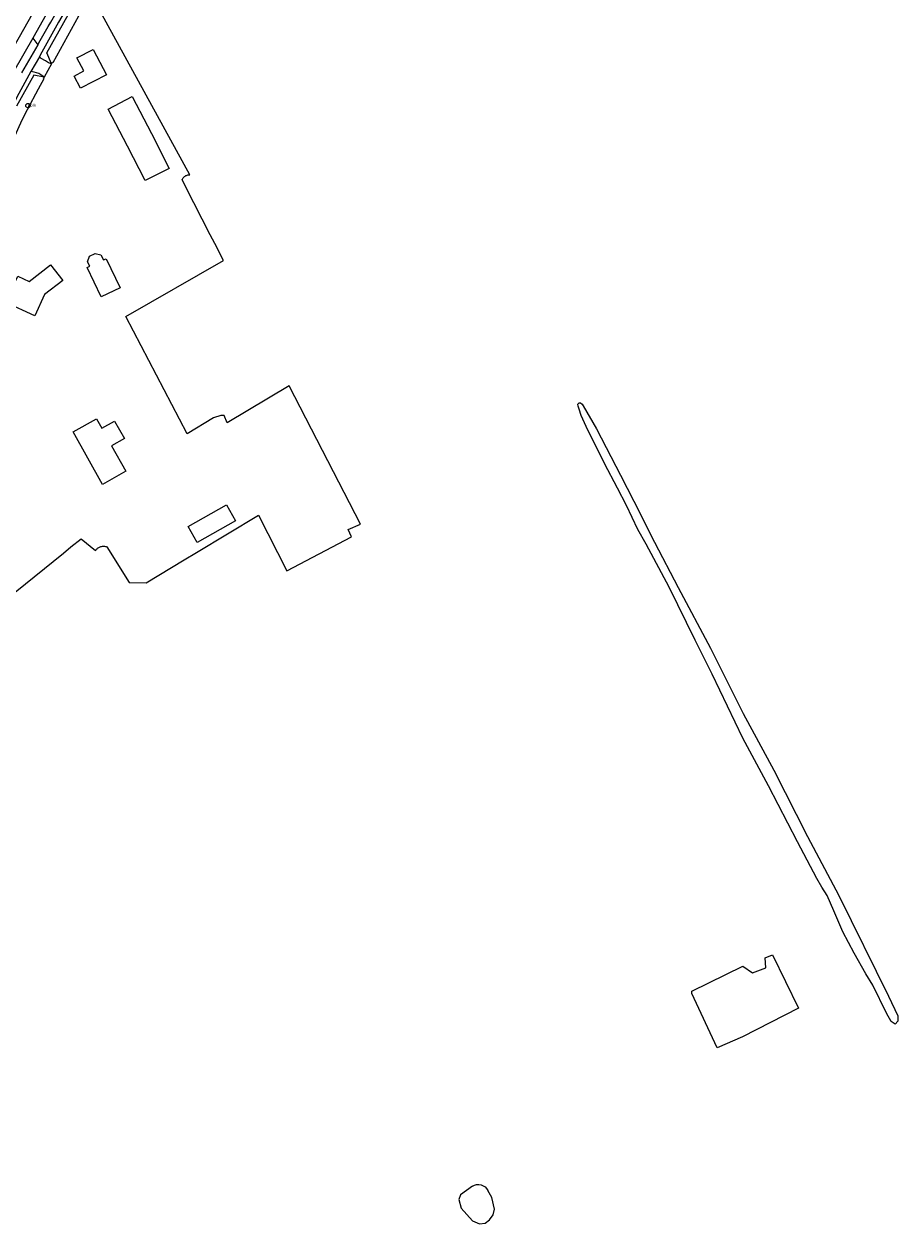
# Model space of a CAD drawing. Header units: metres. Extents: x 121613 to 124518, y 449573 to 453879.
# Tile 12 of 71: x 124277 to 124518, y 449850 to 450181. Entities that reach past the tile are written whole.
import ezdxf

# ---------------------------------------------------------------- set-up
doc = ezdxf.new("R2010")
doc.units = ezdxf.units.M
doc.header["$LTSCALE"] = 4
doc.layers.get('0').update_dxf_attribs({"linetype": 'CONTINUOUS'})
for name, color, linetype in [('G_BTD', 3, 'CONTINUOUS'), ('G_OTD', 32, 'CONTINUOUS'), ('G_OWG', 6, 'CONTINUOUS'), ('G_WGD', 7, 'CONTINUOUS')]:
    doc.layers.add(name, color=color, linetype=linetype)
doc.layers.add('PPUT', color=7, linetype='CONTINUOUS', true_color=0xbd2877)
doc.styles.add('ISO', font='ISO')

# ---------------------------------------------------------------- blocks, each defined once
blk = doc.blocks.new('kolk')
at = {"color": 0}
blk.add_circle((0, 0), 0.6, dxfattribs=at)
at = {"color": 0, "linetype": 'Continuous', "style": 'ISO'}
blk.add_attdef('KOLK', (-0.04, -0.26), '', height=0.8, dxfattribs=at)

msp = doc.modelspace()

# ---------------------------------------------------------------- linework, layer by layer
at = {"layer": 'G_BTD', "linetype": 'Continuous', "transparency": 33554687}
for points in [[(124448.378, 450037.66), (124446.097, 450041.777), (124442.928, 450048.396), (124440.437, 450053.176), (124436.863, 450059.934), (124431.804, 450070.201), (124430.419, 450073.201), (124429.837, 450074.975), (124429.601, 450075.78), (124429.518, 450076.363), (124429.887, 450076.733), (124430.286, 450076.746), (124430.709, 450076.387), (124431.002, 450075.908), (124434.665, 450069.492), (124441.327, 450056.768), (124444.981, 450049.596), (124450.684, 450038.212), (124457.233, 450025.74), (124466.102, 450009.008), (124475.16, 449990.971), (124483.568, 449975.249), (124492.901, 449956.969), (124501.559, 449940.648), (124515.277, 449912.911), (124517.822, 449907.45), (124517.886, 449905.988), (124517.123, 449905.182), (124516.039, 449905.855), (124514.726, 449908.165), (124510.982, 449915.927), (124508.967, 449919.084), (124505.819, 449924.771), (124502.67, 449930.68), (124500.18, 449936.49), (124498.323, 449940.723), (124496.879, 449943.018), (124495.486, 449945.332), (124490.19, 449955.472), (124482.183, 449970.985), (124475.032, 449984.158), (124466.612, 450001.75), (124461.855, 450011.223), (124454.691, 450025.781), (124448.378, 450037.66)], [(124460.939, 449913.666), (124460.978, 449914.297), (124475.047, 449921.194), (124477.759, 449919.309), (124481.424, 449920.707), (124481.212, 449923.44), (124483.224, 449924.329), (124490.435, 449909.619), (124474.945, 449901.653), (124467.981, 449898.63), (124460.939, 449913.666)], [(124400.409, 449860.453), (124397.144, 449858.027), (124396.667, 449856.782), (124397.265, 449854.388), (124400.4, 449850.811), (124402.344, 449849.981), (124403.933, 449850.171), (124405.143, 449851.167), (124406.182, 449852.544), (124406.537, 449854.105), (124405.733, 449857.339), (124404.681, 449859.262)]]:
    msp.add_lwpolyline(points, dxfattribs=at)
msp.add_lwpolyline([(124400.409, 449860.453, -0.4211417), (124404.681, 449859.262)], format="xyb", dxfattribs=at)
at = {"layer": 'G_OTD', "linetype": 'Continuous', "transparency": 33554687}
for points in [[(124322.37, 450139.705), (124297.764, 450184.674), (124295.007, 450189.22)], [(124295.707, 450174.312), (124299.371, 450167.249), (124292.233, 450163.546), (124290.51, 450166.867), (124293.114, 450168.333), (124291.219, 450171.984), (124295.707, 450174.312)], [(124316.71, 450141.44), (124310.047, 450138.065), (124305.213, 450147.609), (124299.853, 450157.784), (124306.49, 450161.278), (124311.848, 450151.103), (124316.71, 450141.44)], [(124274.192, 450024.427), (124287.513, 450035.228), (124289.553, 450036.968), (124292.373, 450039.128), (124296.417, 450035.961), (124296.537, 450036.126), (124296.67, 450036.282), (124296.814, 450036.427), (124296.969, 450036.56), (124297.135, 450036.68), (124297.309, 450036.787), (124297.491, 450036.88), (124297.679, 450036.959), (124297.874, 450037.022), (124298.072, 450037.071), (124298.274, 450037.103), (124298.477, 450037.12), (124298.682, 450037.121), (124298.886, 450037.105), (124299.088, 450037.074), (124299.287, 450037.027), (124299.481, 450036.965), (124305.677, 450027.143), (124310.348, 450027.043), (124320.879, 450033.377), (124324.22, 450035.387), (124341.329, 450045.679), (124349.215, 450030.282), (124367.052, 450039.67), (124366.161, 450041.736), (124369.501, 450043.173), (124359.07, 450063.59), (124349.797, 450081.366), (124332.738, 450071.199), (124331.845, 450073.208), (124330.952, 450073.208), (124328.943, 450072.538), (124321.688, 450068.185), (124304.721, 450100.555), (124331.722, 450116.052), (124329.31, 450120.69), (124328.065, 450123.111), (124321.3, 450136.26), (124320.269, 450138.331), (124320.351, 450138.503), (124320.448, 450138.667), (124320.558, 450138.823), (124320.681, 450138.969), (124320.815, 450139.104), (124320.961, 450139.227), (124321.116, 450139.337), (124321.28, 450139.435), (124321.452, 450139.517), (124321.63, 450139.586), (124321.813, 450139.639), (124321.999, 450139.677), (124322.189, 450139.699), (124322.37, 450139.705)], [(124296.312, 450117.959), (124297.806, 450117.582), (124298.577, 450116.195), (124299.285, 450116.514), (124303.163, 450108.498), (124297.955, 450106.007), (124294.059, 450114.076), (124294.78, 450114.409), (124294.187, 450115.671), (124294.761, 450117.248), (124296.312, 450117.959)], [(124273.739, 450109.13), (124274.905, 450111.664), (124278.062, 450110.249), (124283.927, 450114.842), (124287.367, 450110.45), (124282.274, 450106.578), (124279.642, 450100.744), (124271.575, 450104.384), (124272.746, 450106.979), (124271.9, 450107.364), (124272.865, 450109.486), (124273.739, 450109.13)], [(124304.359, 450066.859), (124300.805, 450064.862), (124304.77, 450057.807), (124298.324, 450054.184), (124290.173, 450068.687), (124296.619, 450072.309), (124298.092, 450069.688), (124301.647, 450071.685), (124304.359, 450066.859)], [(124324.401, 450038.169), (124321.944, 450042.52), (124332.576, 450048.524), (124335.033, 450044.173), (124324.401, 450038.169)]]:
    msp.add_lwpolyline(points, dxfattribs=at)
at = {"layer": 'G_OWG', "linetype": 'Continuous', "transparency": 33554687}
for points in [[(124284.221, 450170.279), (124282.983, 450173.343), (124302.568, 450208.419), (124309.753, 450221.039)], [(124295.007, 450189.22), (124293.736, 450187.187), (124284.596, 450170.587), (124284.449, 450170.673), (124284.221, 450170.279)], [(124282.173, 450166.661), (124281.962, 450166.277), (124282.12, 450166.19), (124280.577, 450163.343), (124277.49, 450157.648), (124276.01, 450154.739), (124268.876, 450138.933)], [(124282.173, 450166.661), (124279.389, 450167.137), (124274.589, 450158.597)]]:
    msp.add_lwpolyline(points, dxfattribs=at)
at = {"layer": 'G_WGD', "linetype": 'Continuous', "transparency": 33554687}
for points in [[(124293.053, 450209.173), (124290.761, 450205.139), (124272.542, 450172.768), (124258.395, 450147.249), (124253.187, 450136.951), (124247.891, 450125.956), (124246.248, 450122.111)], [(124299.636, 450205.444), (124296.843, 450200.687), (124290.367, 450189.125), (124286.18, 450181.795), (124281.078, 450172.722), (124280.936, 450172.201)], [(124285.259, 450188.473), (124279.042, 450177.425)], [(124279.042, 450177.425), (124273.739, 450168.119)], [(124279.042, 450177.425), (124280.412, 450175.526)], [(124280.412, 450175.526), (124275.937, 450167.839)], [(124280.936, 450172.201), (124278.543, 450168.156)], [(124284.221, 450170.279), (124283.437, 450170.627), (124282.566, 450171.098), (124281.381, 450171.791), (124280.936, 450172.201)], [(124278.543, 450168.156), (124275.19, 450162.132), (124271.252, 450154.564)], [(124282.173, 450166.661), (124281.563, 450167.134), (124280.693, 450167.619), (124279.483, 450168.015), (124278.543, 450168.156)], [(124284.221, 450170.279), (124282.173, 450166.661)]]:
    msp.add_lwpolyline(points, dxfattribs=at)
msp.add_lwpolyline([(124280.412, 450175.526, 0.0021373), (124286.221, 450185.638)], format="xyb", dxfattribs=at)

# ---------------------------------------------------------------- block references
at = {"layer": 'PPUT', "transparency": 33554687}
msp.add_blockref('kolk', (124277.704, 450158.764), dxfattribs=at).add_auto_attribs({'KOLK': 'Kolk'})

doc.saveas('drawing.dxf')
